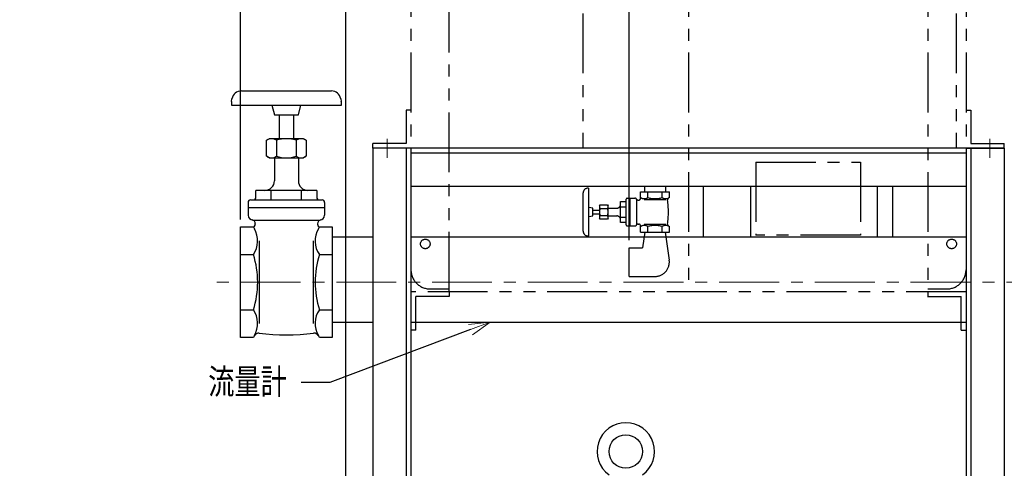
# Model space of a CAD drawing. Extents: x 0 to 8400, y 0 to 5940.
# Tile 22 of 34: x 3214 to 4243, y 1196 to 1665. Entities that reach past the tile are written whole.
import ezdxf
from ezdxf import colors
from ezdxf.entities.mleader import LeaderData, LeaderLine
from ezdxf.math import Vec2, Vec3

# ---------------------------------------------------------------- set-up
doc = ezdxf.new("R2010")
doc.units = 0
doc.header["$LTSCALE"] = 50
doc.header["$MEASUREMENT"] = 0
doc.linetypes.add('CENTER', pattern=[2, 1.25, -0.25, 0.25, -0.25])
doc.linetypes.add('PHANTOM', pattern=[2.5, 1.25, -0.25, 0.25, -0.25, 0.25, -0.25])
doc.layers.get('0').update_dxf_attribs({"linetype": 'CONTINUOUS'})
doc.layers.get('Defpoints').update_dxf_attribs({"color": 8, "linetype": 'CONTINUOUS'})
for name, color, linetype in [('ACCES5', 1, 'CONTINUOUS'), ('ACCES9', 6, 'CONTINUOUS'), ('DETAIL', 7, 'CONTINUOUS')]:
    doc.layers.add(name, color=color, linetype=linetype)
doc.layers.add('SIZE', color=3, linetype='CONTINUOUS', lineweight=13)
doc.layers.add('SIZE_ACCES5', color=1, linetype='CONTINUOUS', lineweight=13)
doc.styles.get("Standard").update_dxf_attribs({"font": 'monotxt.shx', "width": 0.83, "bigfont": 'extfont.shx'})
doc.dimstyles.new('STDIM1', dxfattribs={"dimscale": 0, "dimtxt": 30, "dimasz": 22, "dimexe": 12, "dimexo": 8, "dimgap": 10, "dimtad": 1, "dimdec": 1, "dimdsep": 46, "dimtxsty": 'STANDARD', "dimblk": 'OPEN30', "dimcen": 0, "dimdle": 4.496, "dimclrd": 256, "dimclre": 256, "dimclrt": 256, "dimadec": 0, "dimazin": 0, "dimtfac": 1, "dimtdec": 1, "dimtmove": 0, "dimatfit": 3, "dimldrblk": 'OPEN30', "dimfxl": 1, "dimtvp": 1, "dimtolj": 1, "dimarcsym": 0})

# ---------------------------------------------------------------- blocks, each defined once
blk = doc.blocks.new('_OPEN30')
at = {"color": 0, "linetype": 'ByBlock'}
for p, q in [((-1, 0.268), (0, 0)), ((0, 0), (-1, -0.268)), ((0, 0), (-1, 0))]:
    blk.add_line(p, q, dxfattribs=at)
blk = doc.blocks.new('*D12')
at = {"layer": 'Defpoints', "color": 0}
for p in [(3444.8, 1713), (3444.8, 1448.7), (3555, 656)]:
    blk.add_point(p, dxfattribs=at)
at = {"layer": 'SIZE', "lineweight": -2}
for p, q in [((3444.8, 1456.7), (3444.8, 1725)), ((3555, 664), (3555, 1725)), ((3533, 1713), (3466.8, 1713))]:
    blk.add_line(p, q, dxfattribs=at)
at = {"layer": 'SIZE', "lineweight": -2, "xscale": 22, "yscale": 22, "zscale": 22, "rotation": 180}
blk.add_blockref('_OPEN30', (3444.8, 1713), dxfattribs=at)
at = {"layer": 'SIZE', "lineweight": -2, "xscale": 22, "yscale": 22, "zscale": 22}
blk.add_blockref('_OPEN30', (3555, 1713), dxfattribs=at)
at = {"layer": 'SIZE', "insert": (3499.9, 1738), "char_height": 30, "attachment_point": 5}
blk.add_mtext('\\A1;110', dxfattribs=at)
blk = doc.blocks.new('*D16')
at = {"layer": 'Defpoints', "color": 0}
for p in [(3851, 1908), (3851, 1427), (3555, 656)]:
    blk.add_point(p, dxfattribs=at)
at = {"layer": 'SIZE_ACCES5', "lineweight": -2}
for p, q in [((3555, 664), (3555, 1920)), ((3851, 1435), (3851, 1920)), ((3555, 1908), (3235.8, 1908)), ((3829, 1908), (3577, 1908))]:
    blk.add_line(p, q, dxfattribs=at)
at = {"layer": 'SIZE_ACCES5', "lineweight": -2, "xscale": 22, "yscale": 22, "zscale": 22, "rotation": 180}
blk.add_blockref('_OPEN30', (3555, 1908), dxfattribs=at)
at = {"layer": 'SIZE_ACCES5', "lineweight": -2, "xscale": 22, "yscale": 22, "zscale": 22}
blk.add_blockref('_OPEN30', (3851, 1908), dxfattribs=at)
at = {"layer": 'SIZE_ACCES5', "insert": (3384.4, 1933), "char_height": 30, "attachment_point": 5}
blk.add_mtext('\\A1;296{\\W0.83;（50L、標準）}', dxfattribs=at)

msp = doc.modelspace()

# ---------------------------------------------------------------- linework, layer by layer
at = {"layer": 'ACCES5', "linetype": 'PHANTOM'}
for p, q in [((3802.54157, 2046.99973), (3802.54206, 1530.99978)), ((4192.54136, 2046.99973), (4192.54174, 1530.99978)), ((3803.00074, 1444.33927), (3803.00074, 1484.33927)), ((3808.00073, 1489.33927), (3809.00049, 1489.33927)), ((3809.00049, 1439.33927), (3809.00049, 1489.33927)), ((3862.98914, 1485.33933), (3893.01172, 1485.33933)), ((3862.98914, 1478.83924), (3862.98914, 1485.33933)), ((3867.15051, 1490.99978), (3867.15051, 1485.33933)), ((3870.49463, 1479.5004), (3870.49463, 1485.33933)), ((3885.50623, 1479.5004), (3885.50623, 1485.33933)), ((3888.85034, 1490.99978), (3888.85034, 1485.33933)), ((3893.01172, 1479.52939), (3893.01172, 1485.33933)), ((3928.2505, 1490.99978), (3928.2505, 1438.26544)), ((3977.7505, 1490.99978), (3977.7505, 1438.26544)), ((4110.00042, 1490.99978), (4110.00042, 1443.99976)), ((4126.00058, 1490.99978), (4126.00058, 1443.99976)), ((3820.00025, 1470.83936), (3820.5813, 1471.84491)), ((3820.5813, 1471.84491), (3828.4054, 1471.84491)), ((3828.42005, 1471.84491), (3829.00049, 1470.83936)), ((3842.00037, 1453.36972), (3842.00037, 1475.30896)), ((3842.00037, 1475.30896), (3847.00037, 1475.30896)), ((3848.00073, 1450.83936), (3848.00073, 1477.83933)), ((3849.00049, 1478.83924), (3857.00037, 1478.83924)), ((3852.00037, 1449.8393), (3852.00037, 1478.83924)), ((3859.00049, 1451.83927), (3859.00049, 1476.83927)), ((3860.46472, 1476.83927), (3860.98962, 1476.83927)), ((3863.47437, 1479.22055), (3862.98914, 1479.5004)), ((3866.78796, 1477.3393), (3889.21289, 1477.3393)), ((3893.01172, 1479.5004), (3892.52649, 1479.22055)), ((3813.00073, 1468.33936), (3809.00049, 1469.04462)), ((3813.00073, 1460.33933), (3813.00073, 1468.33936)), ((3813.00073, 1466.33924), (3820.00025, 1466.33924)), ((3813.00073, 1462.3393), (3820.00025, 1462.3393)), ((3820.00025, 1470.83936), (3820.00025, 1457.83933)), ((3820.5813, 1468.09201), (3828.42005, 1468.09201)), ((3829.00049, 1457.83933), (3829.00049, 1470.83936)), ((3829.00049, 1468.33936), (3838.00073, 1468.33936)), ((3842.00037, 1469.82419), (3848.00073, 1469.82419)), ((3809.00049, 1459.63407), (3813.00073, 1460.33933)), ((3820.5813, 1456.83377), (3820.00025, 1457.83933)), ((3820.5813, 1460.58652), (3828.42005, 1460.58652)), ((3828.42005, 1456.83377), (3820.5813, 1456.83377)), ((3829.00049, 1457.83933), (3828.42005, 1456.83377)), ((3829.00049, 1460.33933), (3838.00073, 1460.33933)), ((3842.00037, 1458.85449), (3848.00073, 1458.85449)), ((3847.00037, 1453.36972), (3842.00037, 1453.36972)), ((3860.46472, 1451.83927), (3860.98962, 1451.83927)), ((3889.21289, 1451.33924), (3866.78796, 1451.33924)), ((3849.00049, 1449.8393), (3857.00037, 1449.8393)), ((3862.98914, 1443.33936), (3862.98914, 1450.21985)), ((3862.98914, 1449.17813), (3863.47437, 1449.45813)), ((3862.98914, 1443.33936), (3893.01172, 1443.33936)), ((3867.44959, 1443.33936), (3865.04541, 1426.99979)), ((3870.49463, 1443.33936), (3870.49463, 1449.17813)), ((3885.50623, 1443.33936), (3885.50623, 1449.17813)), ((3888.55127, 1443.33936), (3892.84082, 1414.18302)), ((3892.52649, 1449.45813), (3893.01172, 1449.17829)), ((3893.01172, 1443.33936), (3893.01172, 1449.17813)), ((3808.00073, 1439.33927), (3809.00049, 1439.33927)), ((3851.00061, 1426.99979), (3865.04541, 1426.99979)), ((3851.00061, 1396.99979), (3851.00061, 1426.99979)), ((3851.00061, 1396.99979), (3878.00012, 1396.99979))]:
    msp.add_line(p, q, dxfattribs=at)
for centre, radius, start, end in [((3808.00073, 1484.33927), 5, 90, 180), ((3823.28943, 1469.95801), 3.28884, 150.002244, 214.56821648), ((3825.71192, 1469.95801), 3.28884, 325.43178352, 30.00307262), ((3838.00073, 1472.3393), 4, 270, 0), ((3847.00037, 1476.30902), 1, 270, 0), ((3849.00049, 1477.83933), 1, 90, 180), ((3857.00037, 1476.83927), 2, 0, 90), ((3860.46472, 1478.83924), 2, 209.99591063, 270), ((3860.98962, 1478.83924), 2, 270, 0), ((3866.76294, 1484.91696), 6.5777, 240.00188808, 304.56889714), ((3878.00073, 1503.17822), 24.83897, 252.41087325, 287.58778468), ((3889.23791, 1484.91696), 6.5777, 235.4354808, 300.00271617), ((3893.17407, 1477.29581), 2, 117.30608898, 187.29853259), ((3792.00037, 1464.33927), 100, 352.70239183, 7.29769489), ((3832.41968, 1464.33927), 12.41942, 162.41079975, 197.58852919), ((3816.58106, 1464.33927), 12.41942, 342.41232168, 17.58767832), ((3823.28943, 1458.72052), 3.28884, 145.43178352, 209.99545395), ((3825.71192, 1458.72052), 3.28884, 329.99922968, 34.56821648), ((3838.00073, 1456.33924), 4, 0, 90), ((3847.00037, 1452.36966), 1, 0, 90), ((3849.00049, 1450.83936), 1, 180, 270), ((3857.00037, 1451.83927), 2, 270, 0), ((3860.46472, 1449.8393), 2, 90, 150.0003038), ((3860.98962, 1449.8393), 2, 0, 90), ((3893.17407, 1451.38288), 2, 172.70146741, 242.69591649), ((3808.00073, 1444.33927), 5, 180, 270), ((3866.76294, 1443.76172), 6.5777, 55.43034872, 119.99811192), ((3878.00073, 1425.50031), 24.83897, 72.41221532, 107.58912675), ((3889.23791, 1443.76172), 6.5777, 59.99728383, 124.56527329), ((4176.00058, 1443.99976), 65.99999, 180, 184.98435659), ((4176.00058, 1443.99976), 50, 180, 186.58554577), ((3878.00012, 1411.99979), 15, 270, 8.36880317)]:
    msp.add_arc(centre, radius, start, end, dxfattribs=at)
at = {"layer": 'ACCES9', "linetype": 'PHANTOM'}
for p, q in [((3623.00042, 2380.99875), (3623.00042, 1340.99877)), ((3663.00026, 1380.99877), (3663.00026, 2380.99877)), ((3913.00026, 2380.99877), (3913.00026, 1380.99877)), ((4163.00026, 2380.99877), (4163.00026, 1380.99877)), ((4203.00009, 2380.99875), (4203.00009, 1340.99877)), ((3618.00042, 1570.99876), (3618.00042, 1535.99876)), ((3623.00042, 1570.99876), (3618.00042, 1570.99876)), ((4203.00009, 1570.99876), (4208.00009, 1570.99876)), ((4208.00009, 1570.99876), (4208.00009, 1535.99876)), ((3583.00042, 1530.99876), (3583.00042, 1535.99876)), ((3618.00042, 1535.99876), (3583.00042, 1535.99876)), ((4208.00009, 1535.99876), (4243.00009, 1535.99876)), ((4242.99994, 1530.99876), (4243.00009, 1535.99876)), ((3623.00042, 1530.99978), (3582.99971, 1530.99978)), ((4202.99975, 1530.99978), (4242.9995, 1530.99978)), ((3983.39259, 1516.60357), (3983.39259, 1440.32586)), ((3983.39259, 1516.60357), (4092.60792, 1516.60357)), ((4092.60792, 1516.60357), (4092.60792, 1440.32586)), ((4092.60792, 1440.32586), (3983.39259, 1440.32586)), ((4203.00009, 1380.99877), (3623.00042, 1380.99877)), ((3643.00026, 1383.99877), (3663.00026, 1383.99877)), ((3663.00042, 1380.99877), (3663.00042, 1375.99877)), ((4163.00009, 1380.99877), (4163.00009, 1375.99877)), ((4163.00026, 1383.99877), (4183.00026, 1383.99877)), ((3628.00042, 1340.99877), (3628.00042, 1375.99877)), ((3663.00042, 1375.99877), (3628.00042, 1375.99877)), ((4162.80336, 1375.99877), (4198.00009, 1375.99877)), ((4198.00009, 1340.99877), (4198.00009, 1375.99877)), ((3628.00042, 1340.99877), (3623.00042, 1340.99877)), ((4198.00009, 1340.99877), (4203.00009, 1340.99877))]:
    msp.add_line(p, q, dxfattribs=at)
at = {"layer": 'ACCES9', "color": 4, "linetype": 'CENTER', "lineweight": 13}
for p, q in [((3597.99946, 1540.99978), (3597.99946, 1520.99978)), ((4227.99975, 1540.99978), (4227.99975, 1520.99978))]:
    msp.add_line(p, q, dxfattribs=at)
at = {"layer": 'ACCES9', "linetype": 'PHANTOM'}
for centre in [(3638.00026, 1430.99877), (4188.00026, 1430.99877)]:
    msp.add_circle(centre, 5, dxfattribs=at)
for centre, start, end in [((3643.00026, 1403.99877), 180, 270), ((4183.00026, 1403.99877), 270, 0)]:
    msp.add_arc(centre, 20, start, end, dxfattribs=at)
at = {"layer": 'DETAIL'}
for p, q in [((3445.85849, 1590.99982), (3539.82257, 1590.99982)), ((3435.34053, 1578.06235), (3435.34053, 1575.99982)), ((3435.34053, 1575.99982), (3550.34053, 1575.99982)), ((3435.49245, 1579.79883), (3436.01041, 1582.73627)), ((3477.66103, 1575.99979), (3480.34051, 1565.99982)), ((3505.34054, 1565.99982), (3508.02003, 1575.99979)), ((3549.67064, 1582.73627), (3550.18858, 1579.7988)), ((3550.34053, 1575.99982), (3550.34053, 1578.06235)), ((3480.34053, 1565.99982), (3505.34053, 1565.99982)), ((3485.34053, 1565.99982), (3485.34053, 1540.99982)), ((3500.34053, 1565.99982), (3500.34053, 1540.99982)), ((3472.05592, 1539.39206), (3474.84056, 1540.99976)), ((3472.05595, 1522.60748), (3472.05595, 1539.39212)), ((3510.84048, 1540.99982), (3474.84062, 1540.99982)), ((3482.44823, 1539.39212), (3482.44823, 1522.60751)), ((3503.23285, 1539.39212), (3503.23285, 1522.60751)), ((3510.84048, 1540.99979), (3513.62512, 1539.39206)), ((3513.62512, 1539.39212), (3513.62512, 1522.60751)), ((3583.00074, 1530.99978), (3583.00074, 655.99979)), ((4243.00042, 1530.99978), (3583.00074, 1530.99978)), ((3618.00074, 1530.99978), (3618.00074, 655.99979)), ((3623.00074, 1530.99978), (3623.00074, 655.99979)), ((4203.00042, 1525.99978), (3623.00074, 1525.99978)), ((4203.00042, 1530.99978), (4203.00042, 655.99979)), ((4208.00042, 1530.99978), (4208.00042, 655.99979)), ((4243.00042, 1530.99978), (4243.00042, 655.99979)), ((3474.84054, 1520.99982), (3472.05592, 1522.60751)), ((3474.84059, 1520.99982), (3510.84044, 1520.99982)), ((3480.34053, 1520.99982), (3480.34053, 1496.99982)), ((3505.34053, 1520.99982), (3505.34053, 1496.99979)), ((3513.62514, 1522.60748), (3510.84051, 1520.99979)), ((3461.08629, 1479.99979), (3461.08629, 1486.99982)), ((3524.59477, 1486.99982), (3461.08638, 1486.99982)), ((3476.96339, 1476.99979), (3476.96339, 1486.99982)), ((3508.71765, 1476.99982), (3508.71765, 1486.99979)), ((3524.59476, 1486.99979), (3524.59476, 1479.99982)), ((4203.00042, 1490.99978), (3623.00074, 1490.99978)), ((3452.84053, 1474.49982), (3452.84053, 1460.99982)), ((3455.34053, 1476.99982), (3530.34053, 1476.99982)), ((3532.84053, 1474.49982), (3532.84053, 1460.99982)), ((3452.84053, 1468.99982), (3532.84053, 1468.99982)), ((3457.84053, 1455.99982), (3527.84053, 1455.99982)), ((3460.34053, 1452.12567), (3460.34053, 1451.73483)), ((3525.34053, 1452.12567), (3525.34053, 1451.73483)), ((3444.84053, 1333.26477), (3444.84053, 1448.73483)), ((3444.84053, 1448.73483), (3458.37472, 1448.73483)), ((3458.37472, 1448.73483), (3459.45128, 1446.87018)), ((3526.2298, 1446.87018), (3527.30635, 1448.73483)), ((3527.30635, 1448.73483), (3540.84053, 1448.73483)), ((3540.84053, 1448.73483), (3540.84053, 1333.26477)), ((3464.84053, 1347.85742), (3464.84053, 1434.14218)), ((3520.84053, 1434.14218), (3520.84053, 1347.85742)), ((3540.84053, 1438.26477), (3583.00131, 1438.26477)), ((3623.00131, 1438.26477), (4203.00099, 1438.26477)), ((3444.84053, 1419.86734), (3458.37471, 1419.86734)), ((3527.30635, 1419.86734), (3540.84053, 1419.86734)), ((3444.84053, 1362.13233), (3458.37471, 1362.13233)), ((3527.30635, 1362.13233), (3540.84053, 1362.13233)), ((3540.84053, 1349.16477), (3583.00131, 1349.16477)), ((3623.00074, 1349.16477), (4203.00042, 1349.16477)), ((3458.37471, 1333.26477), (3444.84053, 1333.26477)), ((3459.45126, 1335.1294), (3458.37472, 1333.26477)), ((3527.30633, 1333.26477), (3526.2298, 1335.1294)), ((3540.84053, 1333.26477), (3527.30635, 1333.26477))]:
    msp.add_line(p, q, dxfattribs=at)
at = {"layer": 'DETAIL', "color": 4, "linetype": 'CENTER', "lineweight": 13}
msp.add_line((4907.63581, 1390.9998), (3418.4989, 1390.9998), dxfattribs=at)
at = {"layer": 'DETAIL'}
msp.add_circle((3847.50068, 1213.9998), 17.5, dxfattribs=at)
for centre, radius, start, end in [((3445.85849, 1580.99982), 10, 89.999927, 169.99997), ((3539.82257, 1580.99982), 10, 10.000032, 90.000037), ((3445.34053, 1578.06235), 10, 170.00008, 180.00007), ((3540.34053, 1578.06235), 10, 359.99993, 9.9999229), ((3477.28097, 1531.89237), 9.10748, 55.433631, 119.99998), ((3492.84053, 1506.60767), 34.39214, 72.411862, 107.58799), ((3508.40007, 1531.8924), 9.10748, 59.999933, 124.56631), ((3477.28099, 1530.10724), 9.10748, 239.99997, 304.56631), ((3492.84053, 1555.39194), 34.39214, 252.4119, 287.58803), ((3508.40008, 1530.10724), 9.10748, 235.43363, 300.00001), ((3470.34053, 1496.99982), 10, 270.00002, 0), ((3515.34053, 1496.99979), 10, 180.00009, 270.00002), ((3455.34053, 1474.49982), 2.5, 89.999982, 179.99996), ((3458.0863, 1479.99982), 3, 270.00035, 0), ((3527.59476, 1479.99982), 3, 179.99996, 270), ((3530.34053, 1474.49982), 2.5, 0, 89.999982), ((3457.84053, 1460.99982), 5, 179.99996, 269.99995), ((3527.84053, 1460.99982), 5, 270.00002, 0), ((3456.34053, 1452.12567), 4, 359.99985, 80.405916), ((3457.34053, 1451.73483), 3, 270.00002, 0), ((3529.34053, 1452.12567), 4, 99.594048, 180.00018), ((3528.34053, 1451.73483), 3, 179.99996, 270), ((3437.54182, 1434.2208), 25.29883, 325.43393, 30.000028), ((3548.13924, 1434.2208), 25.29883, 149.99997, 214.56608), ((3367.30635, 1390.99982), 95.53418, 342.41208, 17.58799), ((3618.37472, 1390.99982), 95.53418, 162.41201, 197.58792), ((3437.54182, 1347.77881), 25.29883, 329.99999, 34.566092), ((3548.13924, 1347.77881), 25.29883, 145.43391, 210.00001), ((3463.79848, 1332.659), 5, 83.460267, 149.99992), ((3492.84053, 1585.99982), 250, 263.46041, 276.53968), ((3521.88258, 1332.659), 5, 30.000062, 96.539697), ((3847.50068, 1213.9998), 30, 305.603854, 234.396146)]:
    msp.add_arc(centre, radius, start, end, dxfattribs=at)

# ---------------------------------------------------------------- dimensions: what is measured, and where the dimension line sits
at = {"layer": 'SIZE'}
dim = msp.add_linear_dim(base=(3444.84053, 1713.00002), p1=(3555.00026, 655.99979), p2=(3444.84053, 1448.73483), dimstyle='STDIM1', override={"dimscale": 1, "dimdec": 0, "dimtmove": 0}, dxfattribs=at)
dim.commit()
dim.dimension.update_dxf_attribs({"geometry": '*D12', "text_midpoint": (3499.92039, 1738.00002)})
at = {"layer": 'SIZE_ACCES5'}
dim = msp.add_linear_dim(base=(3851.00061, 1908.00002), p1=(3555.00051, 655.99978), p2=(3851.00061, 1426.99979), text='<>{\\W0.83;（50L、標準）}', dimstyle='STDIM1', override={"dimscale": 1, "dimtmove": 0}, dxfattribs=at)
dim.commit()
dim.dimension.update_dxf_attribs({"geometry": '*D16', "text_midpoint": (3384.39026, 1908.00002), "dimtype": 160})

# ---------------------------------------------------------------- leaders
at = {"layer": 'SIZE'}
ml = msp.add_multileader_mtext('Standard', dxfattribs=at)
ml.set_content('流量計', color=256, style='STANDARD')
ml.set_leader_properties(color=256)
ml.set_arrow_properties(name='OPEN30')
ml.build(insert=Vec2(0, 0))
ml.multileader.update_dxf_attribs({"dogleg_length": 30, "arrow_head_size": 22})
ctx = ml.context
ctx.base_point, ctx.char_height, ctx.arrow_head_size, ctx.landing_gap_size, ctx.plane_origin = Vec3(3395.31747, 1286.07213), 30, 22, 15, Vec3(3084.82126, 1439.14525)
ctx.text_align_type = 2
notes = []
notes.append((ctx, [(1, (1, 1, 0), (3538.31747, 1286.07213), (-1, 0), 30, [(0, [(3705.77633, 1349.16477)], 0, [])])]))
ctx.mtext.insert, ctx.mtext.width, ctx.mtext.defined_height, ctx.mtext.alignment, ctx.mtext.flow_direction = Vec3(3493.31747, 1301.07213), 133.1313608, 43.7659, 3, 5
for ctx, leaders in notes:
    for number, flags, end, landing, length, lines in leaders:
        leader = LeaderData()
        leader.index, (leader.has_last_leader_line, leader.has_dogleg_vector, leader.attachment_direction) = number, flags
        leader.last_leader_point, leader.dogleg_vector, leader.dogleg_length = Vec3(end), Vec3(landing), length
        for number, points, colour, breaks in lines:
            line = LeaderLine()
            line.index, line.vertices, line.color, line.breaks = number, Vec3.list(points), colors.encode_raw_color(colour), breaks
            leader.lines.append(line)
        ctx.leaders.append(leader)

doc.saveas('drawing.dxf')
